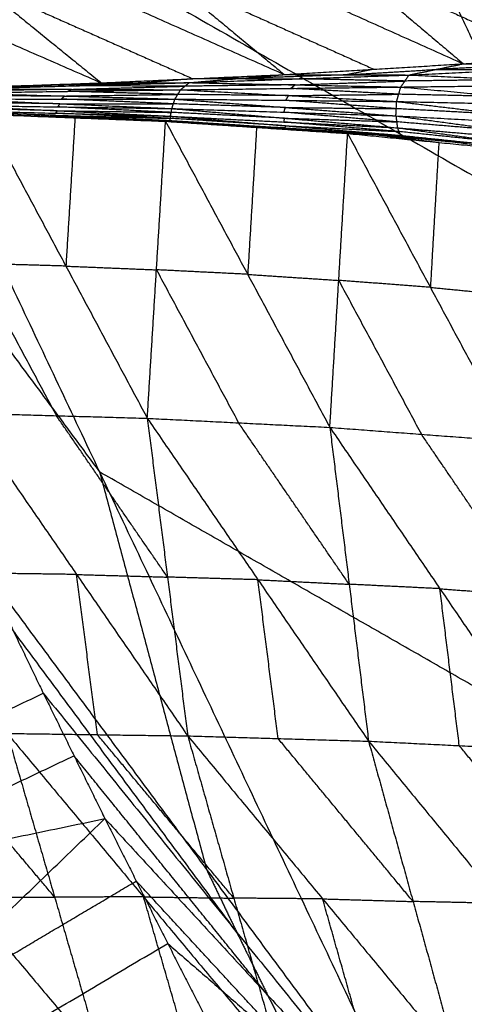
# Model space of a CAD drawing. Header units: millimetres. Extents: x -106 to 110, y -96 to 120.
# Tile 36 of 256: x -89 to -86, y -34 to -28. Entities that reach past the tile are written whole.
import ezdxf

# ---------------------------------------------------------------- set-up
doc = ezdxf.new("R2010")
doc.units = ezdxf.units.MM
doc.header["$MEASUREMENT"] = 0
doc.layers.add('Default', color=7, linetype='Continuous', true_color=0x000000)

msp = doc.modelspace()

# ---------------------------------------------------------------- linework, layer by layer
at = {"layer": 'Default'}
for points in [[(-85.5016, -29.1646, 10.5669), (-86.4805, -27.0948, 10.5669), (-87.4595, -25.0251, 10.5669)], [(-90.5182, -26.2921, 12.0172), (-88.4215, -30.7253, 12.0172), (-86.3247, -35.1585, 12.0172)], [(-90.5182, -26.2921, 12.0172), (-85.5016, -29.1646, 10.5669), (-80.485, -32.0371, 9.1165)], [(-86.456, -26.8006, 6.2571), (-85.7336, -27.425, 6.7902), (-85.0113, -28.0494, 7.3232)], [(-86.456, -26.8006, 6.2571), (-85.1976, -27.3657, 6.5708), (-83.9393, -27.9308, 6.8844)], [(-87.5998, -26.8845, 6.7132), (-86.8577, -27.5121, 7.2519), (-86.1156, -28.1397, 7.7906)], [(-87.5998, -26.8845, 6.7132), (-86.3055, -27.467, 7.0182), (-85.0113, -28.0494, 7.3232)], [(-89.9518, -27.0092, 7.7415), (-89.1813, -27.6349, 8.2817), (-88.4107, -28.2605, 8.8219)], [(-89.9518, -27.0092, 7.7415), (-88.601, -27.6087, 8.0156), (-87.2502, -28.2082, 8.2897)], [(-88.7662, -26.9528, 7.208), (-88.0082, -27.5805, 7.7488), (-87.2502, -28.2082, 8.2897)], [(-88.7662, -26.9528, 7.208), (-87.4409, -27.5463, 7.4993), (-86.1156, -28.1397, 7.7906)], [(-91.1674, -27.0577, 8.3201), (-89.7891, -27.6591, 8.571), (-88.4107, -28.2605, 8.8219)], [(-86.8577, -27.5121, 7.2519), (-86.2106, -27.8034, 7.4044), (-85.5634, -28.0946, 7.5569)], [(-89.1813, -27.6349, 8.2817), (-88.5059, -27.9346, 8.4187), (-87.8305, -28.2344, 8.5558)], [(-88.0082, -27.5805, 7.7488), (-87.3456, -27.8773, 7.8945), (-86.6829, -28.174, 8.0401)], [(-86.1156, -28.1397, 7.7906), (-85.5634, -28.0946, 7.5569), (-85.0113, -28.0494, 7.3232)], [(-87.2502, -28.2082, 8.2897), (-86.6829, -28.174, 8.0401), (-86.1156, -28.1397, 7.7906)], [(-86.6829, -28.174, 8.0401), (-86.7691, -28.1917, 8.0611), (-86.8553, -28.2095, 8.0821)], [(-86.8553, -28.2095, 8.0821), (-86.5716, -28.1923, 7.9573), (-86.288, -28.1752, 7.8326)], [(-86.4603, -28.2107, 7.8745), (-86.288, -28.1752, 7.8326), (-86.1156, -28.1397, 7.7906)], [(-86.4603, -28.2107, 7.8745), (-85.785, -28.1785, 7.5635), (-85.1097, -28.1464, 7.2525)], [(-85.6126, -28.1431, 7.5215), (-85.9503, -28.1591, 7.6771), (-86.288, -28.1752, 7.8326)], [(-86.288, -28.1752, 7.8326), (-86.0365, -28.1769, 7.698), (-85.785, -28.1785, 7.5635)], [(-86.1156, -28.1397, 7.7906), (-85.6126, -28.1431, 7.5215), (-85.1097, -28.1464, 7.2525)], [(-89.2893, -28.2987, 9.2258), (-88.571, -28.2789, 8.8777), (-87.8528, -28.2591, 8.5297)], [(-88.4107, -28.2605, 8.8219), (-87.8305, -28.2344, 8.5558), (-87.2502, -28.2082, 8.2897)], [(-88.4107, -28.2605, 8.8219), (-88.1317, -28.2598, 8.6758), (-87.8528, -28.2591, 8.5297)], [(-87.8305, -28.2344, 8.5558), (-87.9811, -28.2471, 8.6158), (-88.1317, -28.2598, 8.6758)], [(-87.9079, -28.3042, 8.5202), (-87.8803, -28.2817, 8.525), (-87.8528, -28.2591, 8.5297)], [(-87.8528, -28.2591, 8.5297), (-87.5515, -28.2337, 8.4097), (-87.2502, -28.2082, 8.2897)], [(-87.8528, -28.2591, 8.5297), (-87.1565, -28.2349, 8.2021), (-86.4603, -28.2107, 7.8745)], [(-87.8528, -28.2591, 8.5297), (-87.1826, -28.273, 8.1858), (-86.5124, -28.2869, 7.8419)], [(-87.5515, -28.2337, 8.4097), (-87.691, -28.234, 8.4828), (-87.8305, -28.2344, 8.5558)], [(-86.8553, -28.2095, 8.0821), (-87.2034, -28.2216, 8.2459), (-87.5515, -28.2337, 8.4097)], [(-87.5515, -28.2337, 8.4097), (-87.354, -28.2343, 8.3059), (-87.1565, -28.2349, 8.2021)], [(-87.2502, -28.2082, 8.2897), (-86.8553, -28.2095, 8.0821), (-86.4603, -28.2107, 7.8745)], [(-87.1826, -28.273, 8.1858), (-86.8345, -28.2609, 8.022), (-86.4864, -28.2488, 7.8582)], [(-86.4864, -28.2488, 7.8582), (-86.8215, -28.2419, 8.0302), (-87.1565, -28.2349, 8.2021)], [(-86.5124, -28.2869, 7.8419), (-86.4864, -28.2488, 7.8582), (-86.4603, -28.2107, 7.8745)], [(-85.807, -28.24, 7.5305), (-86.1467, -28.2444, 7.6943), (-86.4864, -28.2488, 7.8582)], [(-86.4603, -28.2107, 7.8745), (-85.807, -28.24, 7.5305), (-85.1537, -28.2694, 7.1864)], [(-89.6132, -28.3023, 9.3972), (-89.0119, -28.2814, 9.1095), (-88.4107, -28.2605, 8.8219)], [(-89.3428, -28.3243, 9.2296), (-88.6254, -28.3143, 8.8749), (-87.9079, -28.3042, 8.5202)], [(-88.5986, -28.3015, 8.873), (-88.9573, -28.3065, 9.0503), (-89.3161, -28.3115, 9.2277)], [(-89.2893, -28.2987, 9.2258), (-88.85, -28.2796, 9.0238), (-88.4107, -28.2605, 8.8219)], [(-89.2893, -28.2987, 9.2258), (-88.5986, -28.3015, 8.873), (-87.9079, -28.3042, 8.5202)], [(-88.85, -28.2796, 9.0238), (-88.931, -28.2805, 9.0667), (-89.0119, -28.2814, 9.1095)], [(-88.1317, -28.2598, 8.6758), (-88.4909, -28.2697, 8.8498), (-88.85, -28.2796, 9.0238)], [(-88.6254, -28.3143, 8.8749), (-88.612, -28.3079, 8.8739), (-88.5986, -28.3015, 8.873)], [(-87.9258, -28.3337, 8.5236), (-88.2756, -28.324, 8.6992), (-88.6254, -28.3143, 8.8749)], [(-88.5986, -28.3015, 8.873), (-88.2395, -28.2916, 8.699), (-87.8803, -28.2817, 8.525)], [(-88.571, -28.2789, 8.8777), (-88.3514, -28.2694, 8.7768), (-88.1317, -28.2598, 8.6758)], [(-87.8803, -28.2817, 8.525), (-88.2257, -28.2803, 8.7014), (-88.571, -28.2789, 8.8777)], [(-87.9437, -28.3633, 8.527), (-87.9258, -28.3337, 8.5236), (-87.9079, -28.3042, 8.5202)], [(-87.9079, -28.3042, 8.5202), (-87.2102, -28.2956, 8.181), (-86.5124, -28.2869, 7.8419)], [(-87.9079, -28.3042, 8.5202), (-87.2232, -28.3413, 8.1788), (-86.5386, -28.3785, 7.8375)], [(-87.1826, -28.273, 8.1858), (-87.5315, -28.2774, 8.3554), (-87.8803, -28.2817, 8.525)], [(-87.2102, -28.2956, 8.181), (-87.1964, -28.2843, 8.1834), (-87.1826, -28.273, 8.1858)], [(-86.5255, -28.3327, 7.8397), (-86.8678, -28.3141, 8.0103), (-87.2102, -28.2956, 8.181)], [(-86.5386, -28.3785, 7.8375), (-86.5255, -28.3327, 7.8397), (-86.5124, -28.2869, 7.8419)], [(-86.5124, -28.2869, 7.8419), (-85.8331, -28.2782, 7.5141), (-85.1537, -28.2694, 7.1864)], [(-86.5124, -28.2869, 7.8419), (-85.8376, -28.348, 7.5038), (-85.1628, -28.409, 7.1657)], [(-88.6725, -28.3928, 8.8965), (-89.0338, -28.3876, 9.0752), (-89.3951, -28.3823, 9.254)], [(-89.382, -28.3624, 9.2424), (-88.6725, -28.3928, 8.8965), (-87.963, -28.4232, 8.5506)], [(-89.382, -28.3624, 9.2424), (-88.6629, -28.3629, 8.8847), (-87.9437, -28.3633, 8.527)], [(-88.6433, -28.3438, 8.8783), (-89.0029, -28.3436, 9.0572), (-89.3624, -28.3434, 9.236)], [(-89.3428, -28.3243, 9.2296), (-88.6433, -28.3438, 8.8783), (-87.9437, -28.3633, 8.527)], [(-88.6629, -28.3629, 8.8847), (-88.6531, -28.3533, 8.8815), (-88.6433, -28.3438, 8.8783)], [(-87.9534, -28.3933, 8.5388), (-88.3081, -28.3781, 8.7118), (-88.6629, -28.3629, 8.8847)], [(-88.6433, -28.3438, 8.8783), (-88.2846, -28.3388, 8.7009), (-87.9258, -28.3337, 8.5236)], [(-87.963, -28.4232, 8.5506), (-87.9534, -28.3933, 8.5388), (-87.9437, -28.3633, 8.527)], [(-87.9437, -28.3633, 8.527), (-87.2435, -28.4164, 8.1937), (-86.5432, -28.4695, 7.8605)], [(-87.9437, -28.3633, 8.527), (-87.2412, -28.3709, 8.1822), (-86.5386, -28.3785, 7.8375)], [(-87.2232, -28.3413, 8.1788), (-87.5745, -28.3375, 8.3512), (-87.9258, -28.3337, 8.5236)], [(-87.2412, -28.3709, 8.1822), (-87.2322, -28.3561, 8.1805), (-87.2232, -28.3413, 8.1788)], [(-86.5409, -28.424, 7.849), (-86.891, -28.3974, 8.0156), (-87.2412, -28.3709, 8.1822)], [(-87.2232, -28.3413, 8.1788), (-86.8744, -28.337, 8.0092), (-86.5255, -28.3327, 7.8397)], [(-86.5432, -28.4695, 7.8605), (-86.5409, -28.424, 7.849), (-86.5386, -28.3785, 7.8375)], [(-86.5386, -28.3785, 7.8375), (-85.8507, -28.3937, 7.5016), (-85.1628, -28.409, 7.1657)], [(-86.5386, -28.3785, 7.8375), (-85.8409, -28.4624, 7.5124), (-85.1432, -28.5463, 7.1873)], [(-85.8376, -28.348, 7.5038), (-86.1816, -28.3403, 7.6717), (-86.5255, -28.3327, 7.8397)], [(-88.7007, -28.4661, 8.9649), (-89.0673, -28.4534, 9.1389), (-89.4339, -28.4407, 9.3129)], [(-89.4267, -28.4334, 9.2955), (-88.7007, -28.4661, 8.9649), (-87.9747, -28.4987, 8.6342)], [(-89.4267, -28.4334, 9.2955), (-88.6994, -28.4526, 8.9412), (-87.9721, -28.4718, 8.5868)], [(-88.6901, -28.437, 8.9262), (-89.0538, -28.4274, 9.1033), (-89.4174, -28.4178, 9.2805)], [(-89.4081, -28.4022, 9.2655), (-88.6901, -28.437, 8.9262), (-87.9721, -28.4718, 8.5868)], [(-89.4081, -28.4022, 9.2655), (-88.6856, -28.4127, 8.9081), (-87.963, -28.4232, 8.5506)], [(-88.6994, -28.4526, 8.9412), (-88.6948, -28.4448, 8.9337), (-88.6901, -28.437, 8.9262)], [(-88.6901, -28.437, 8.9262), (-88.3288, -28.4423, 8.7474), (-87.9676, -28.4475, 8.5687)], [(-88.6856, -28.4127, 8.9081), (-88.679, -28.4028, 8.9023), (-88.6725, -28.3928, 8.8965)], [(-87.9676, -28.4475, 8.5687), (-88.3266, -28.4301, 8.7384), (-88.6856, -28.4127, 8.9081)], [(-88.6725, -28.3928, 8.8965), (-88.3129, -28.3931, 8.7177), (-87.9534, -28.3933, 8.5388)], [(-87.9721, -28.4718, 8.5868), (-87.9676, -28.4475, 8.5687), (-87.963, -28.4232, 8.5506)], [(-87.963, -28.4232, 8.5506), (-87.2531, -28.4464, 8.2055), (-86.5432, -28.4695, 7.8605)], [(-87.963, -28.4232, 8.5506), (-87.2484, -28.4843, 8.2281), (-86.5338, -28.5453, 7.9056)], [(-87.2435, -28.4164, 8.1937), (-87.5984, -28.4048, 8.3663), (-87.9534, -28.3933, 8.5388)], [(-87.2531, -28.4464, 8.2055), (-87.2483, -28.4314, 8.1996), (-87.2435, -28.4164, 8.1937)], [(-86.5385, -28.5074, 7.883), (-86.8958, -28.4769, 8.0443), (-87.2531, -28.4464, 8.2055)], [(-87.2435, -28.4164, 8.1937), (-86.8922, -28.4202, 8.0213), (-86.5409, -28.424, 7.849)], [(-85.8409, -28.4624, 7.5124), (-86.1909, -28.4432, 7.6807), (-86.5409, -28.424, 7.849)], [(-89.441, -28.4481, 9.3303), (-88.7221, -28.4761, 9.0074), (-88.0032, -28.5041, 8.6844)], [(-89.441, -28.4481, 9.3303), (-88.7079, -28.4734, 8.9823), (-87.9747, -28.4987, 8.6342)], [(-89.296, -28.4526, 9.269), (-88.9365, -28.4666, 9.1076), (-88.5771, -28.4806, 8.9461)], [(-88.7221, -28.4761, 9.0074), (-89.009, -28.4643, 9.1382), (-89.296, -28.4526, 9.269)], [(-89.1509, -28.4571, 9.2078), (-88.6349, -29.4214, 8.3727), (-88.1189, -30.3857, 7.5376)], [(-89.1509, -28.4571, 9.2078), (-88.5771, -28.4806, 8.9461), (-88.0032, -28.5041, 8.6844)], [(-88.7079, -28.4734, 8.9823), (-88.715, -28.4748, 8.9948), (-88.7221, -28.4761, 9.0074)], [(-88.7221, -28.4761, 9.0074), (-88.3555, -28.4887, 8.8334), (-87.989, -28.5014, 8.6593)], [(-88.7079, -28.4734, 8.9823), (-88.7043, -28.4697, 8.9736), (-88.7007, -28.4661, 8.9649)], [(-88.7007, -28.4661, 8.9649), (-88.3371, -28.4757, 8.7877), (-87.9734, -28.4853, 8.6105)], [(-87.9734, -28.4853, 8.6105), (-88.3364, -28.4689, 8.7758), (-88.6994, -28.4526, 8.9412)], [(-88.5771, -28.4806, 8.9461), (-88.606, -28.951, 8.6594), (-88.6349, -29.4214, 8.3727)], [(-88.1189, -30.3857, 7.5376), (-88.061, -29.4449, 8.111), (-88.0032, -28.5041, 8.6844)], [(-88.0032, -28.5041, 8.6844), (-87.989, -28.5014, 8.6593), (-87.9747, -28.4987, 8.6342)], [(-88.0032, -28.5041, 8.6844), (-87.4826, -29.4736, 7.8741), (-86.9619, -30.4432, 7.0638)], [(-88.0032, -28.5041, 8.6844), (-87.4263, -28.5426, 8.4361), (-86.8493, -28.5811, 8.1877)], [(-87.989, -28.5014, 8.6593), (-87.7076, -28.522, 8.5477), (-87.4263, -28.5426, 8.4361)], [(-87.412, -28.5399, 8.411), (-87.7005, -28.5207, 8.5352), (-87.989, -28.5014, 8.6593)], [(-87.9747, -28.4987, 8.6342), (-87.9734, -28.4853, 8.6105), (-87.9721, -28.4718, 8.5868)], [(-87.9747, -28.4987, 8.6342), (-87.412, -28.5399, 8.411), (-86.8493, -28.5811, 8.1877)], [(-87.9747, -28.4987, 8.6342), (-87.2446, -28.5458, 8.3036), (-86.5144, -28.5929, 7.9729)], [(-87.2433, -28.5324, 8.2799), (-87.6083, -28.5088, 8.4452), (-87.9734, -28.4853, 8.6105)], [(-87.9721, -28.4718, 8.5868), (-87.253, -28.5086, 8.2462), (-86.5338, -28.5453, 7.9056)], [(-87.9721, -28.4718, 8.5868), (-87.2433, -28.5324, 8.2799), (-86.5144, -28.5929, 7.9729)], [(-87.2484, -28.4843, 8.2281), (-87.608, -28.4659, 8.3984), (-87.9676, -28.4475, 8.5687)], [(-87.253, -28.5086, 8.2462), (-87.2507, -28.4964, 8.2372), (-87.2484, -28.4843, 8.2281)], [(-86.5241, -28.5691, 7.9393), (-86.8885, -28.5389, 8.0928), (-87.253, -28.5086, 8.2462)], [(-87.2484, -28.4843, 8.2281), (-86.8935, -28.4958, 8.0556), (-86.5385, -28.5074, 7.883)], [(-86.5432, -28.4695, 7.8605), (-86.5385, -28.5074, 7.883), (-86.5338, -28.5453, 7.9056)], [(-86.5432, -28.4695, 7.8605), (-85.8432, -28.5079, 7.5239), (-85.1432, -28.5463, 7.1873)], [(-86.5432, -28.4695, 7.8605), (-85.8235, -28.5667, 7.5529), (-85.1039, -28.6639, 7.2453)], [(-85.8235, -28.5667, 7.5529), (-86.181, -28.5371, 7.718), (-86.5385, -28.5074, 7.883)], [(-87.4263, -28.5426, 8.4361), (-87.4544, -29.0081, 8.1551), (-87.4826, -29.4736, 7.8741)], [(-87.412, -28.5399, 8.411), (-87.047, -28.5635, 8.2457), (-86.6819, -28.587, 8.0803)], [(-87.2446, -28.5458, 8.3036), (-87.3283, -28.5429, 8.3573), (-87.412, -28.5399, 8.411)], [(-87.2446, -28.5458, 8.3036), (-87.2439, -28.5391, 8.2917), (-87.2433, -28.5324, 8.2799)], [(-87.2433, -28.5324, 8.2799), (-86.8837, -28.5508, 8.1096), (-86.5241, -28.5691, 7.9393)], [(-86.5338, -28.5453, 7.9056), (-86.5241, -28.5691, 7.9393), (-86.5144, -28.5929, 7.9729)], [(-86.5338, -28.5453, 7.9056), (-85.8188, -28.6046, 7.5755), (-85.1039, -28.6639, 7.2453)], [(-86.5338, -28.5453, 7.9056), (-85.7916, -28.6452, 7.6234), (-85.0494, -28.7451, 7.3411)], [(-85.7916, -28.6452, 7.6234), (-86.1579, -28.6072, 7.7813), (-86.5241, -28.5691, 7.9393)], [(-86.9619, -30.4432, 7.0638), (-86.9056, -29.5121, 7.6258), (-86.8493, -28.5811, 8.1877)], [(-86.8493, -28.5811, 8.1877), (-86.6819, -28.587, 8.0803), (-86.5144, -28.5929, 7.9729)], [(-86.8493, -28.5811, 8.1877), (-86.325, -29.5559, 7.4065), (-85.8006, -30.5308, 6.6252)], [(-86.8493, -28.5811, 8.1877), (-86.2711, -28.638, 7.954), (-85.6928, -28.6949, 7.7202)], [(-86.6819, -28.587, 8.0803), (-86.4765, -28.6125, 8.0171), (-86.2711, -28.638, 7.954)], [(-86.1036, -28.6439, 7.8466), (-86.3928, -28.6155, 7.9635), (-86.6819, -28.587, 8.0803)], [(-86.5144, -28.5929, 7.9729), (-86.1036, -28.6439, 7.8466), (-85.6928, -28.6949, 7.7202)], [(-86.5144, -28.5929, 7.9729), (-85.7819, -28.669, 7.657), (-85.0494, -28.7451, 7.3411)], [(-86.2711, -28.638, 7.954), (-86.298, -29.097, 7.6802), (-86.325, -29.5559, 7.4065)], [(-89.8402, -28.811, 12.2207), (-89.1309, -29.7681, 12.1189), (-88.4215, -30.7253, 12.0172)], [(-89.2112, -29.4048, 8.6262), (-88.9532, -29.8869, 8.2087), (-88.6952, -30.3691, 7.7911)], [(-88.6349, -29.4214, 8.3727), (-88.9231, -29.4131, 8.4995), (-89.2112, -29.4048, 8.6262)], [(-88.6349, -29.4214, 8.3727), (-88.348, -29.4332, 8.2418), (-88.061, -29.4449, 8.111)], [(-88.061, -29.4449, 8.111), (-87.8007, -29.9297, 7.7059), (-87.5404, -30.4144, 7.3007)], [(-87.4826, -29.4736, 7.8741), (-87.7718, -29.4593, 7.9926), (-88.061, -29.4449, 8.111)], [(-87.4826, -29.4736, 7.8741), (-87.1941, -29.4929, 7.75), (-86.9056, -29.5121, 7.6258)], [(-86.9056, -29.5121, 7.6258), (-86.6435, -29.9995, 7.2351), (-86.3813, -30.487, 6.8445)], [(-86.325, -29.5559, 7.4065), (-86.6153, -29.534, 7.5161), (-86.9056, -29.5121, 7.6258)], [(-86.325, -29.5559, 7.4065), (-86.0359, -29.5844, 7.2896), (-85.7467, -29.6128, 7.1727)], [(-89.2715, -30.3525, 8.0447), (-88.6952, -30.3691, 7.7911), (-88.1189, -30.3857, 7.5376)], [(-89.2715, -30.3525, 8.0447), (-88.5672, -31.3752, 7.3907), (-87.8628, -32.3979, 6.7367)], [(-87.9909, -31.3918, 7.1371), (-88.343, -30.8805, 7.4641), (-88.6952, -30.3691, 7.7911)], [(-88.1189, -30.3857, 7.5376), (-87.9909, -31.3918, 7.1371), (-87.8628, -32.3979, 6.7367)], [(-88.1189, -30.3857, 7.5376), (-87.5404, -30.4144, 7.3007), (-86.9619, -30.4432, 7.0638)], [(-88.1189, -30.3857, 7.5376), (-87.4177, -31.4086, 6.9092), (-86.7164, -32.4314, 6.2809)], [(-86.8392, -31.4373, 6.6723), (-87.1898, -30.9259, 6.9865), (-87.5404, -30.4144, 7.3007)], [(-86.9619, -30.4432, 7.0638), (-86.8392, -31.4373, 6.6723), (-86.7164, -32.4314, 6.2809)], [(-86.9619, -30.4432, 7.0638), (-86.3813, -30.487, 6.8445), (-85.8006, -30.5308, 6.6252)], [(-86.9619, -30.4432, 7.0638), (-86.2643, -31.4654, 6.464), (-85.5668, -32.4877, 5.8642)], [(-85.6837, -31.5093, 6.2447), (-86.0325, -30.9981, 6.5446), (-86.3813, -30.487, 6.8445)], [(-83.4049, -33.5978, 10.5669), (-85.9132, -32.1616, 11.292), (-88.4215, -30.7253, 12.0172)], [(-88.4215, -30.7253, 12.0172), (-88.0825, -31.9848, 12.1189), (-87.7435, -33.2442, 12.2207)], [(-89.1622, -31.3299, 12.4242), (-88.9703, -31.7288, 12.4242), (-88.7784, -32.1276, 12.4242)], [(-89.1622, -31.3299, 12.4242), (-87.7435, -33.2442, 12.2207), (-86.3247, -35.1585, 12.0172)], [(-89.1622, -31.3299, 12.4242), (-88.9703, -31.7288, 12.4242), (-88.7784, -32.1276, 12.4242)], [(-88.5672, -31.3752, 7.3907), (-88.8532, -31.3713, 7.5141), (-89.1393, -31.3674, 7.6376)], [(-88.435, -32.3901, 6.9836), (-88.5011, -31.8826, 7.1871), (-88.5672, -31.3752, 7.3907)], [(-88.5672, -31.3752, 7.3907), (-88.279, -31.3835, 7.2639), (-87.9909, -31.3918, 7.1371)], [(-87.4177, -31.4086, 6.9092), (-87.7043, -31.4002, 7.0232), (-87.9909, -31.3918, 7.1371)], [(-87.2896, -32.4147, 6.5088), (-87.3536, -31.9116, 6.709), (-87.4177, -31.4086, 6.9092)], [(-87.4177, -31.4086, 6.9092), (-87.1284, -31.4229, 6.7908), (-86.8392, -31.4373, 6.6723)], [(-86.2643, -31.4654, 6.464), (-86.5518, -31.4514, 6.5682), (-86.8392, -31.4373, 6.6723)], [(-86.1416, -32.4596, 6.0725), (-86.203, -31.9625, 6.2683), (-86.2643, -31.4654, 6.464)], [(-86.2643, -31.4654, 6.464), (-85.974, -31.4873, 6.3544), (-85.6837, -31.5093, 6.2447)], [(-87.5516, -33.6431, 12.2207), (-88.2609, -32.6859, 12.3225), (-88.9703, -31.7288, 12.4242)], [(-86.3247, -35.1585, 12.0172), (-83.4049, -33.5978, 10.5669), (-80.485, -32.0371, 9.1165)], [(-92.0711, -33.6888, 13.7674), (-90.4247, -32.9082, 13.0958), (-88.7784, -32.1276, 12.4242)], [(-88.7784, -32.1276, 12.4242), (-88.583, -32.5248, 12.4242), (-88.3876, -32.922, 12.4242)], [(-88.7784, -32.1276, 12.4242), (-87.5516, -33.6431, 12.2207), (-86.3247, -35.1585, 12.0172)], [(-88.7784, -32.1276, 12.4242), (-88.583, -32.5248, 12.4242), (-88.3876, -32.922, 12.4242)], [(-90.1536, -32.3804, 7.761), (-89.2796, -33.4184, 7.2792), (-88.4056, -34.4563, 6.7975)], [(-88.7063, -33.4193, 7.014), (-89.1434, -32.9003, 7.2548), (-89.5804, -32.3813, 7.4957)], [(-89.0071, -32.3822, 7.2305), (-88.7063, -33.4193, 7.014), (-88.4056, -34.4563, 6.7975)], [(-89.0071, -32.3822, 7.2305), (-88.435, -32.3901, 6.9836), (-87.8628, -32.3979, 6.7367)], [(-89.0071, -32.3822, 7.2305), (-88.1427, -33.4181, 6.7721), (-87.2783, -34.454, 6.3137)], [(-87.5706, -33.4259, 6.5252), (-88.0028, -32.908, 6.7544), (-88.435, -32.3901, 6.9836)], [(-87.8628, -32.3979, 6.7367), (-87.5706, -33.4259, 6.5252), (-87.2783, -34.454, 6.3137)], [(-87.8628, -32.3979, 6.7367), (-87.2896, -32.4147, 6.5088), (-86.7164, -32.4314, 6.2809)], [(-87.8628, -32.3979, 6.7367), (-87.0076, -33.4305, 6.3034), (-86.1524, -34.4631, 5.8701)], [(-86.4344, -33.4473, 6.0755), (-86.862, -32.931, 6.2921), (-87.2896, -32.4147, 6.5088)], [(-86.7164, -32.4314, 6.2809), (-86.4344, -33.4473, 6.0755), (-86.1524, -34.4631, 5.8701)], [(-86.7164, -32.4314, 6.2809), (-86.1416, -32.4596, 6.0725), (-85.5668, -32.4877, 5.8642)], [(-86.7164, -32.4314, 6.2809), (-85.8715, -33.4592, 5.8743), (-85.0266, -34.487, 5.4677)], [(-85.2967, -33.4874, 5.6659), (-85.7191, -32.9735, 5.8692), (-86.1416, -32.4596, 6.0725)], [(-88.583, -32.5248, 12.4242), (-89.4061, -32.9151, 12.76), (-90.2293, -33.3054, 13.0958)], [(-87.3561, -34.0403, 12.2207), (-87.9696, -33.2825, 12.3225), (-88.583, -32.5248, 12.4242)], [(-92.0711, -33.6888, 13.7674), (-90.2293, -33.3054, 13.0958), (-88.3876, -32.922, 12.4242)], [(-91.1615, -35.5912, 13.7747), (-89.7745, -34.2566, 13.0995), (-88.3876, -32.922, 12.4242)], [(-88.3876, -32.922, 12.4242), (-88.1887, -33.3174, 12.4242), (-87.9898, -33.7129, 12.4242)], [(-88.3876, -32.922, 12.4242), (-87.3561, -34.0403, 12.2207), (-86.3247, -35.1585, 12.0172)], [(-88.3876, -32.922, 12.4242), (-88.1887, -33.3174, 12.4242), (-87.9898, -33.7129, 12.4242)], [(-87.7435, -33.2442, 12.2207), (-87.6475, -33.4436, 12.2207), (-87.5516, -33.6431, 12.2207)], [(-89.7745, -34.2566, 13.0995), (-88.9816, -33.787, 12.7619), (-88.1887, -33.3174, 12.4242)], [(-87.1572, -34.4357, 12.2207), (-87.6729, -33.8766, 12.3225), (-88.1887, -33.3174, 12.4242)], [(-89.2796, -33.4184, 7.2792), (-88.993, -33.4188, 7.1466), (-88.7063, -33.4193, 7.014)], [(-88.1427, -33.4181, 6.7721), (-88.4245, -33.4187, 6.893), (-88.7063, -33.4193, 7.014)], [(-87.8419, -34.4552, 6.5556), (-87.9923, -33.9366, 6.6638), (-88.1427, -33.4181, 6.7721)], [(-88.1427, -33.4181, 6.7721), (-87.8566, -33.422, 6.6486), (-87.5706, -33.4259, 6.5252)], [(-87.0076, -33.4305, 6.3034), (-87.2891, -33.4282, 6.4143), (-87.5706, -33.4259, 6.5252)], [(-86.7153, -34.4586, 6.0919), (-86.8615, -33.9445, 6.1976), (-87.0076, -33.4305, 6.3034)], [(-87.0076, -33.4305, 6.3034), (-86.721, -33.4389, 6.1894), (-86.4344, -33.4473, 6.0755)], [(-85.8715, -33.4592, 5.8743), (-86.153, -33.4533, 5.9749), (-86.4344, -33.4473, 6.0755)], [(-87.5516, -33.6431, 12.2207), (-87.4538, -33.8417, 12.2207), (-87.3561, -34.0403, 12.2207)], [(-91.1615, -35.5912, 13.7747), (-89.5756, -34.652, 13.0995), (-87.9898, -33.7129, 12.4242)], [(-87.9898, -33.7129, 12.4242), (-87.7874, -34.1065, 12.4242), (-87.585, -34.5002, 12.4242)], [(-87.9898, -33.7129, 12.4242), (-87.1572, -34.4357, 12.2207), (-86.3247, -35.1585, 12.0172)], [(-87.9898, -33.7129, 12.4242), (-87.7874, -34.1065, 12.4242), (-87.585, -34.5002, 12.4242)], [(-87.3561, -34.0403, 12.2207), (-87.2567, -34.238, 12.2207), (-87.1572, -34.4357, 12.2207)]]:
    msp.add_open_spline(points, degree=2, dxfattribs=at)

doc.saveas('drawing.dxf')
